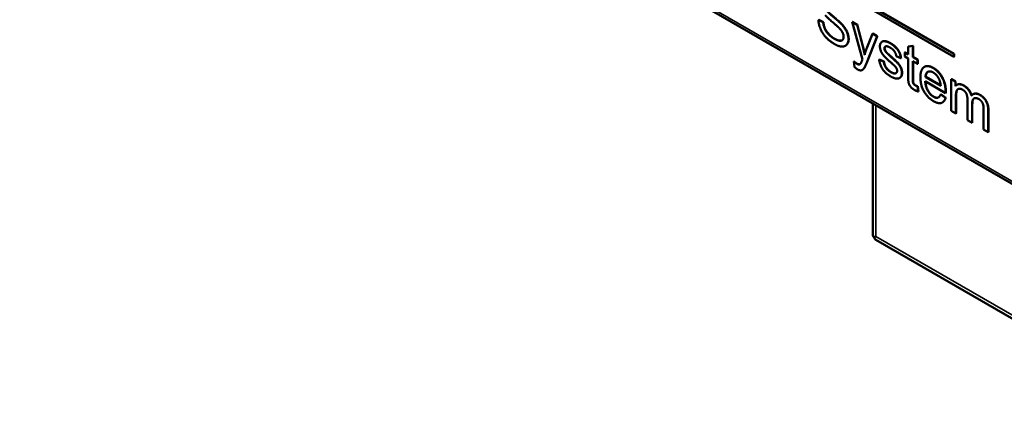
# Model space of a CAD drawing. Header units: inches. Extents: x 0 to 136, y 2 to 86.
# Tile 30 of 71: x 97.28 to 111.6, y 21.77 to 27.38. Entities that reach past the tile are written whole.
import ezdxf

# ---------------------------------------------------------------- set-up
doc = ezdxf.new("R2010")
doc.units = ezdxf.units.IN
doc.header["$LTSCALE"] = 4
doc.header["$MEASUREMENT"] = 0
doc.layers.add('Visible (ANSI)', color=7, linetype='Continuous', lineweight=50)
doc.layers.add('Visible Narrow (ANSI)', color=7, linetype='Continuous', lineweight=35)

msp = doc.modelspace()

# ---------------------------------------------------------------- linework, layer by layer
at = {"layer": 'Visible (ANSI)'}
for p, q in [((110.8702, 26.8775), (97.6748, 34.4959)), ((97.6748, 34.455), (110.8702, 26.8367)), ((110.8737, 26.8796), (97.6784, 34.4979)), ((97.2845, 33.3196), (114.4211, 23.4258)), ((108.9046, 27.3725), (108.9011, 27.3704)), ((108.9696, 27.3376), (108.9011, 27.3704)), ((108.9046, 27.3725), (108.9731, 27.3397)), ((108.9731, 27.3397), (108.9696, 27.3376)), ((109.3933, 27.3454), (109.3898, 27.3434)), ((109.3898, 27.3434), (109.5405, 26.7972)), ((109.4624, 27.3014), (109.3898, 27.3434)), ((109.3933, 27.3454), (109.466, 27.3035)), ((109.466, 27.3035), (109.4624, 27.3014)), ((109.5447, 26.9891), (109.4624, 27.3014)), ((109.466, 27.3035), (109.5483, 26.9912)), ((109.6863, 27.1722), (109.6015, 26.9539)), ((109.6028, 26.7535), (109.7536, 27.1334)), ((109.7571, 27.1354), (109.6063, 26.7556)), ((109.6899, 27.1742), (109.6863, 27.1722)), ((109.7536, 27.1334), (109.6863, 27.1722)), ((109.6899, 27.1742), (109.7571, 27.1354)), ((109.7571, 27.1354), (109.7536, 27.1334)), ((109.296, 26.998), (109.2924, 26.996)), ((109.8301, 27.058), (109.8266, 27.0559)), ((109.8724, 26.929), (109.8689, 26.9269)), ((110.2736, 26.9932), (110.2063, 26.9853)), ((110.2099, 26.9873), (110.2063, 26.9853)), ((110.2063, 26.9853), (110.2063, 26.8719)), ((110.2099, 26.9873), (110.2771, 26.9953)), ((110.2771, 26.9953), (110.2736, 26.9932)), ((110.2736, 26.8331), (110.2736, 26.9932)), ((110.2771, 26.9953), (110.2771, 26.8352)), ((109.7876, 26.7961), (109.7841, 26.7941)), ((109.8505, 26.7678), (109.7841, 26.7941)), ((109.7876, 26.7961), (109.854, 26.7698)), ((109.8983, 26.8933), (109.8947, 26.8912)), ((110.0334, 26.843), (110.0994, 26.815)), ((110.103, 26.8171), (110.0994, 26.815)), ((110.1602, 26.9027), (110.1566, 26.9006)), ((110.1566, 26.9006), (110.1566, 26.8404)), ((110.2063, 26.8719), (110.1566, 26.9006)), ((110.1566, 26.8404), (110.2063, 26.8117)), ((110.1602, 26.9027), (110.2063, 26.876)), ((110.2063, 26.8117), (110.2063, 26.5474)), ((110.2771, 26.8352), (110.2736, 26.8331)), ((110.3408, 26.7943), (110.2736, 26.8331)), ((110.2771, 26.8352), (110.3444, 26.7963)), ((110.3444, 26.7963), (110.3408, 26.7943)), ((110.3408, 26.734), (110.3408, 26.7943)), ((110.3444, 26.7963), (110.3444, 26.7361)), ((110.8737, 26.8796), (110.8702, 26.8775)), ((110.8702, 26.8367), (110.8702, 26.8775)), ((110.8737, 26.8388), (110.8702, 26.8367)), ((110.8737, 26.8388), (110.8737, 26.8796)), ((109.4213, 26.7674), (109.4177, 26.7654)), ((109.4177, 26.7654), (109.4253, 26.6882)), ((109.5427, 26.6471), (109.5392, 26.6451)), ((109.854, 26.7698), (109.8505, 26.7678)), ((110.2736, 26.7728), (110.3408, 26.734)), ((110.2736, 26.5042), (110.2736, 26.7728)), ((110.2771, 26.7708), (110.2771, 26.5062)), ((110.3444, 26.7361), (110.3408, 26.734)), ((110.444, 26.6905), (110.4404, 26.6885)), ((110.0838, 26.5293), (110.0802, 26.5272)), ((110.4609, 26.5434), (110.4574, 26.5413)), ((110.6792, 26.4133), (110.4574, 26.5413)), ((110.4609, 26.5434), (110.6788, 26.4176)), ((110.836, 26.5125), (110.8325, 26.5105)), ((110.8926, 26.4757), (110.8325, 26.5105)), ((110.8325, 26.5105), (110.8325, 26.0518)), ((110.836, 26.5125), (110.8961, 26.4778)), ((110.3444, 26.4071), (110.3408, 26.4051)), ((110.3504, 26.3306), (110.3408, 26.4051)), ((110.3444, 26.4071), (110.354, 26.3326)), ((110.4536, 26.4798), (110.7498, 26.3089)), ((110.8961, 26.4778), (110.8926, 26.4757)), ((110.8926, 26.4111), (110.8926, 26.4757)), ((110.8961, 26.4778), (110.8961, 26.4151)), ((110.9151, 26.4295), (110.9116, 26.4274)), ((110.354, 26.3326), (110.3504, 26.3306)), ((110.6819, 26.2909), (110.6783, 26.2888)), ((110.7481, 26.2384), (110.6783, 26.2888)), ((110.6819, 26.2909), (110.7516, 26.2405)), ((110.7516, 26.2405), (110.7481, 26.2384)), ((110.7533, 26.3109), (110.7498, 26.3089)), ((110.8997, 26.013), (110.8997, 26.2507)), ((110.9032, 26.2528), (110.9032, 26.015)), ((111.0685, 26.2131), (111.0685, 25.9155)), ((111.152, 26.2924), (111.1485, 26.2904)), ((109.6919, 24.2498), (109.6919, 26.1562)), ((110.7069, 26.1736), (110.7033, 26.1716)), ((111.1357, 25.8767), (111.1357, 26.1429)), ((111.1392, 26.145), (111.1392, 25.8788)), ((111.3036, 26.0687), (111.3036, 25.7798)), ((110.8325, 26.0518), (110.8997, 26.013)), ((110.9032, 26.015), (110.8997, 26.013)), ((111.3709, 25.7409), (111.3709, 26.0554)), ((111.3744, 26.0574), (111.3744, 25.743)), ((111.0685, 25.9155), (111.1357, 25.8767)), ((111.1392, 25.8788), (111.1357, 25.8767)), ((111.3036, 25.7798), (111.3709, 25.7409)), ((111.3744, 25.743), (111.3709, 25.7409)), ((109.7358, 24.1738), (113.9037, 21.7675))]:
    msp.add_line(p, q, dxfattribs=at)
for centre, major_axis, ratio, start_param, end_param in [((109.8353, 24.2498), (-0.1434, 0), 0.5773503, 0, 0.5070623), ((109.8353, 24.2819), (-0.1434, -0.0826), 0.0008662, 0.5065634, 0.7848992), ((109.8353, 24.2819), (-0.1433, -0.0829), 0.0008662, 5.4982861, 5.7766219), ((109.8075, 24.298), (-0.0717, -0.1242), 0.5773503, 5.776123, 6.2831853)]:
    msp.add_ellipse(centre, major_axis=major_axis, ratio=ratio, start_param=start_param, end_param=end_param, dxfattribs=at)
for points in [[(109.2444, 27.3019), (109.2114, 27.3383), (109.0339, 27.4871), (109.0126, 27.5211)], [(109.0161, 27.5232), (109.0374, 27.4892), (109.2149, 27.3404), (109.2479, 27.304)], [(108.9011, 27.3704), (108.9027, 27.3058), (108.96, 27.1724), (109.0602, 27.0644), (109.135, 27.0212)], [(108.9992, 27.442), (109.0297, 27.4056), (109.1813, 27.2761), (109.2035, 27.2532)], [(109.1316, 27.0979), (109.0849, 27.1249), (109.0101, 27.2057), (108.9746, 27.287), (108.9696, 27.3376)], [(108.9731, 27.3397), (108.9781, 27.289), (109.0136, 27.2077), (109.0884, 27.127), (109.1352, 27.0999)], [(109.2035, 27.2532), (109.2381, 27.2182), (109.2678, 27.1567), (109.2678, 27.1268)], [(109.3376, 27.0938), (109.3376, 27.1445), (109.292, 27.2489), (109.2444, 27.3019)], [(109.2479, 27.304), (109.2956, 27.2509), (109.3411, 27.1465), (109.3411, 27.0959)], [(109.2678, 27.1268), (109.2678, 27.0974), (109.2369, 27.0656), (109.173, 27.074), (109.1316, 27.0979)], [(109.135, 27.0212), (109.1934, 26.9875), (109.2874, 26.9829), (109.3376, 27.0432), (109.3376, 27.0938)], [(109.844, 27.0635), (109.8599, 27.0679), (109.9142, 27.0549), (109.9455, 27.0368)], [(109.5735, 26.8669), (109.561, 26.9296), (109.5447, 26.9891)], [(109.5483, 26.9912), (109.5637, 26.9347), (109.5758, 26.8754)], [(109.6015, 26.9539), (109.5852, 26.9122), (109.5735, 26.8669)], [(109.8404, 27.0615), (109.8196, 27.0562), (109.7953, 27.0181), (109.7953, 26.9872)], [(109.7953, 26.9872), (109.7953, 26.9539), (109.825, 26.8809), (109.8822, 26.8165), (109.9561, 26.7521)], [(109.8301, 27.058), (109.8365, 27.0616), (109.844, 27.0635)], [(109.9419, 27.0347), (109.9106, 27.0528), (109.8563, 27.0658), (109.8404, 27.0615)], [(109.8605, 26.9588), (109.8605, 26.9824), (109.9002, 26.9952), (109.9465, 26.9684)], [(109.8689, 26.9269), (109.8605, 26.9438), (109.8605, 26.9588)], [(109.8758, 26.987), (109.864, 26.979), (109.864, 26.9608)], [(109.864, 26.9608), (109.864, 26.9459), (109.8724, 26.929)], [(109.8947, 26.8912), (109.8768, 26.9098), (109.8689, 26.9269)], [(109.8724, 26.929), (109.8803, 26.9119), (109.8983, 26.8933)], [(110.0994, 26.815), (110.0932, 26.863), (110.0593, 26.9356), (109.9887, 27.0077), (109.9419, 27.0347)], [(109.9455, 27.0368), (109.9923, 27.0098), (110.0629, 26.9377), (110.0967, 26.8651), (110.103, 26.8171)], [(109.9465, 26.9684), (109.9858, 26.9457), (110.0288, 26.8814), (110.0334, 26.843)], [(109.5347, 26.7818), (109.5205, 26.7437), (109.5142, 26.7357)], [(109.5405, 26.7972), (109.5364, 26.7871), (109.5347, 26.7818)], [(109.7841, 26.7941), (109.7953, 26.7147), (109.8768, 26.5934), (109.9541, 26.5488)], [(109.9541, 26.8367), (109.9048, 26.8811), (109.8947, 26.8912)], [(109.8983, 26.8933), (109.9083, 26.8832), (109.9576, 26.8388)], [(110.1145, 26.6009), (110.1145, 26.6409), (110.0823, 26.713), (110.0255, 26.7738), (109.9541, 26.8367)], [(109.9576, 26.8388), (110.029, 26.7758), (110.0858, 26.7151), (110.118, 26.643), (110.118, 26.6029)], [(109.4562, 26.7364), (109.4399, 26.7458), (109.4177, 26.7654)], [(109.4213, 26.7674), (109.4434, 26.7479), (109.4597, 26.7385)], [(109.4253, 26.6882), (109.4491, 26.6648), (109.4687, 26.6535)], [(109.5142, 26.7357), (109.5055, 26.7253), (109.4787, 26.7234), (109.4562, 26.7364)], [(109.4687, 26.6535), (109.5009, 26.6349), (109.5472, 26.6438), (109.5652, 26.6716)], [(109.5687, 26.6736), (109.5569, 26.6553), (109.5427, 26.6471)], [(109.5652, 26.6716), (109.5786, 26.6923), (109.6028, 26.7535)], [(109.6063, 26.7556), (109.5821, 26.6943), (109.5687, 26.6736)], [(109.9536, 26.6127), (109.9073, 26.6395), (109.8559, 26.7183), (109.8505, 26.7678)], [(109.854, 26.7698), (109.8594, 26.7204), (109.9108, 26.6415), (109.9572, 26.6148)], [(109.9561, 26.7521), (110.0113, 26.7043), (110.0251, 26.6863)], [(110.0251, 26.6863), (110.0451, 26.6593), (110.0451, 26.6332)], [(110.5697, 26.6723), (110.4874, 26.7198), (110.3843, 26.6515), (110.3843, 26.5358)], [(110.444, 26.6905), (110.4946, 26.7197), (110.5733, 26.6743)], [(110.7502, 26.3294), (110.7502, 26.4427), (110.6491, 26.6265), (110.5697, 26.6723)], [(110.5733, 26.6743), (110.6526, 26.6285), (110.7537, 26.4447), (110.7537, 26.3314)], [(110.0451, 26.6332), (110.0451, 26.6038), (110, 26.5859), (109.9536, 26.6127)], [(109.9541, 26.5488), (110.0008, 26.5218), (110.0752, 26.5165), (110.1145, 26.5623), (110.1145, 26.6009)], [(110.2063, 26.5474), (110.2063, 26.4774), (110.2226, 26.4246), (110.2632, 26.3742), (110.2995, 26.3532)], [(110.3116, 26.4186), (110.2966, 26.4273), (110.2807, 26.4475), (110.2736, 26.4709), (110.2736, 26.5042)], [(110.2771, 26.5062), (110.2771, 26.473), (110.2842, 26.4496), (110.3001, 26.4293), (110.3151, 26.4206)], [(110.3843, 26.5358), (110.3843, 26.4244), (110.4862, 26.2416), (110.5735, 26.1912)], [(110.4574, 26.5413), (110.4607, 26.5997), (110.5238, 26.6351), (110.5702, 26.6084)], [(110.4935, 26.6181), (110.4641, 26.5996), (110.4609, 26.5434)], [(110.5702, 26.6084), (110.6215, 26.5787), (110.6537, 26.5153)], [(110.6537, 26.5153), (110.6746, 26.4738), (110.6792, 26.4133)], [(110.2995, 26.3532), (110.322, 26.3402), (110.3504, 26.3306)], [(110.3408, 26.4051), (110.3225, 26.4123), (110.3116, 26.4186)], [(110.3151, 26.4206), (110.326, 26.4144), (110.3444, 26.4071)], [(110.5735, 26.2548), (110.5238, 26.2835), (110.4574, 26.4019), (110.4536, 26.4798)], [(111.0129, 26.4164), (110.9732, 26.4393), (110.9114, 26.434), (110.8926, 26.4111)], [(110.8997, 26.2507), (110.8997, 26.3134), (110.9214, 26.367), (110.9695, 26.374), (110.9979, 26.3576)], [(110.9979, 26.3576), (111.0355, 26.3359), (111.0685, 26.2652), (111.0685, 26.2131)], [(111.1253, 26.271), (111.1136, 26.3159), (111.0572, 26.3908), (111.0129, 26.4164)], [(110.6783, 26.2888), (110.6629, 26.2486), (110.6107, 26.2334), (110.5735, 26.2548)], [(110.5735, 26.1912), (110.6424, 26.1514), (110.7314, 26.1777), (110.7481, 26.2384)], [(110.7516, 26.2405), (110.7382, 26.1917), (110.7069, 26.1736)], [(110.7498, 26.3089), (110.7502, 26.3226), (110.7502, 26.3294)], [(110.7537, 26.3314), (110.7537, 26.3246), (110.7533, 26.3109)], [(111.2481, 26.2806), (111.1725, 26.3243), (111.1253, 26.271)], [(111.1357, 26.1429), (111.1357, 26.2138), (111.1908, 26.2462), (111.233, 26.2218)], [(111.1654, 26.2312), (111.1392, 26.2141), (111.1392, 26.145)], [(111.152, 26.2924), (111.1934, 26.3163), (111.2516, 26.2827)], [(111.233, 26.2218), (111.256, 26.2085), (111.2902, 26.1637), (111.3036, 26.115), (111.3036, 26.0687)], [(111.3709, 26.0554), (111.3709, 26.134), (111.307, 26.2466), (111.2481, 26.2806)], [(111.2516, 26.2827), (111.3105, 26.2487), (111.3744, 26.1361), (111.3744, 26.0574)]]:
    msp.add_open_spline(points, degree=2, dxfattribs=at)
for points, knots in [([(109.1352, 27.0999), (109.1765, 27.0761), (109.2314, 27.0688), (109.2459, 27.0762)], [0, 0, 0, 1, 1.7185357, 1.7185357, 1.7185357]), ([(109.3411, 27.0959), (109.3411, 27.0452), (109.3073, 27.0046), (109.296, 26.998)], [0, 0, 0, 1, 1.3475936, 1.3475936, 1.3475936]), ([(109.4597, 26.7385), (109.4823, 26.7254), (109.502, 26.7269), (109.5074, 26.7295)], [0, 0, 0, 1, 1.4781065, 1.4781065, 1.4781065]), ([(109.9572, 26.6148), (110.0035, 26.588), (110.0278, 26.5976), (110.0295, 26.5984)], [0, 0, 0, 1, 1.077654, 1.077654, 1.077654]), ([(110.118, 26.6029), (110.118, 26.5643), (110.092, 26.534), (110.0838, 26.5293)], [0, 0, 0, 1, 1.3243243, 1.3243243, 1.3243243]), ([(110.4574, 26.4777), (110.4618, 26.4024), (110.5273, 26.2856), (110.577, 26.2569)], [0.0271305, 0.0271305, 0.0271305, 1, 2, 2, 2]), ([(110.9326, 26.3665), (110.9208, 26.3588), (110.9032, 26.3155), (110.9032, 26.2528)], [1.3810402, 1.3810402, 1.3810402, 2, 3, 3, 3]), ([(110.9151, 26.4295), (110.9286, 26.4372), (110.9768, 26.4414), (111.0164, 26.4185)], [0.4424779, 0.4424779, 0.4424779, 1, 2, 2, 2]), ([(111.0164, 26.4185), (111.0607, 26.3929), (111.1167, 26.3185), (111.1284, 26.2744)], [0, 0, 0, 1, 1.9844492, 1.9844492, 1.9844492]), ([(110.577, 26.2569), (110.6142, 26.2354), (110.6444, 26.2442), (110.6482, 26.2462)], [0, 0, 0, 1, 1.1558019, 1.1558019, 1.1558019])]:
    msp.add_open_spline(points, degree=2, knots=knots, dxfattribs=at)
at = {"layer": 'Visible Narrow (ANSI)'}
for p, q in [((97.2888, 33.3555), (114.3698, 23.4938)), ((109.2479, 27.304), (109.2444, 27.3019)), ((109.1352, 27.0999), (109.1316, 27.0979)), ((109.3411, 27.0959), (109.3376, 27.0938)), ((109.5483, 26.9912), (109.5447, 26.9891)), ((109.844, 27.0635), (109.8404, 27.0615)), ((109.864, 26.9608), (109.8605, 26.9588)), ((109.9455, 27.0368), (109.9419, 27.0347)), ((109.9576, 26.8388), (109.9541, 26.8367)), ((109.4597, 26.7385), (109.4562, 26.7364)), ((109.5687, 26.6736), (109.5652, 26.6716)), ((109.6063, 26.7556), (109.6028, 26.7535)), ((110.5733, 26.6743), (110.5697, 26.6723)), ((109.9572, 26.6148), (109.9536, 26.6127)), ((110.118, 26.6029), (110.1145, 26.6009)), ((110.2771, 26.5062), (110.2736, 26.5042)), ((110.3151, 26.4206), (110.3116, 26.4186)), ((111.0164, 26.4185), (111.0129, 26.4164)), ((110.577, 26.2569), (110.5735, 26.2548)), ((110.7537, 26.3314), (110.7502, 26.3294)), ((110.9032, 26.2528), (110.8997, 26.2507)), ((111.2516, 26.2827), (111.2481, 26.2806)), ((109.7339, 24.2234), (109.7339, 26.132)), ((111.1392, 26.145), (111.1357, 26.1429)), ((111.3744, 26.0574), (111.3709, 26.0554)), ((109.7339, 24.2234), (113.9036, 21.816))]:
    msp.add_line(p, q, dxfattribs=at)

doc.saveas('drawing.dxf')
